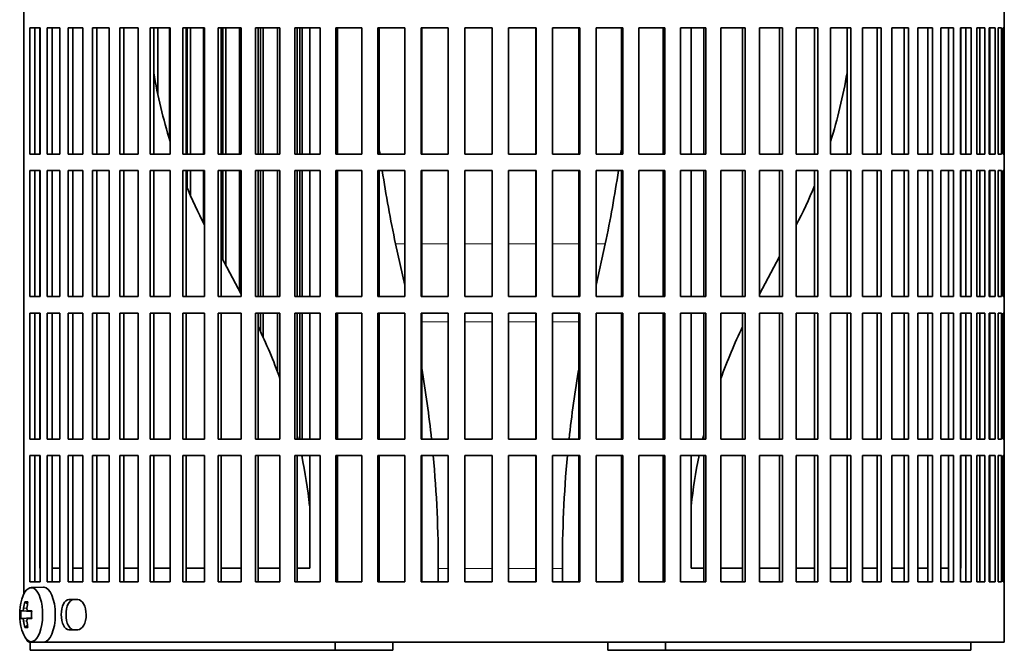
# Model space of a CAD drawing. Header units: millimetres. Extents: x 166 to 773, y -4101 to 2521.
# Tile 14 of 30: x 528 to 708, y -1117 to -1002. Entities that reach past the tile are written whole.
import ezdxf

# ---------------------------------------------------------------- set-up
doc = ezdxf.new("R2010")
doc.units = ezdxf.units.MM
for name, color, linetype in [('M5X8_UNI7687', 7, 'Continuous'), ('VSI134_FILTRO_A', 7, 'Continuous'), ('VSI134_FILTRO_B', 7, 'Continuous'), ('VSI134_SUPPORTO_', 7, 'Continuous')]:
    doc.layers.add(name, color=color, linetype=linetype)

# ---------------------------------------------------------------- blocks, each defined once
blk = doc.blocks.new('SE3')
at = {"layer": 'M5X8_UNI7687', "color": 7, "linetype": 'Continuous', "lineweight": 35}
for p, q in [((532.25, -1105.32), (529.99, -1105.39)), ((528.82, -1107.98), (529.33, -1108.37)), ((528.12, -1109.62), (530.09, -1109.77)), ((528.12, -1111.01), (530.09, -1110.87)), ((529.42, -1109.61), (530.09, -1109.67)), ((528.82, -1112.65), (529.33, -1112.26)), ((530.09, -1110.96), (529.42, -1111.03)), ((529.99, -1115.25), (532.25, -1115.32))]:
    blk.add_line(p, q, dxfattribs=at)
at = {"layer": 'M5X8_UNI7687', "color": 4, "linetype": 'Continuous', "lineweight": 9}
for p, q in [((528.63, -1109.11), (529.23, -1109.16)), ((530.09, -1109.76), (528.41, -1109.61)), ((528.41, -1111.03), (530.09, -1110.87)), ((529.44, -1109.61), (530.09, -1109.67)), ((529.23, -1111.47), (528.63, -1111.52)), ((530.09, -1110.96), (529.44, -1111.03))]:
    blk.add_line(p, q, dxfattribs=at)
at = {"layer": 'M5X8_UNI7687', "color": 7, "linetype": 'Continuous', "lineweight": 35}
for centre, radius, start, end in [((537.9, -1110.32), 10, 163.7273, 196.2727), ((537.52, -1110.32), 9.42, 175.7871, 184.2129)]:
    blk.add_arc(centre, radius, start, end, dxfattribs=at)
for centre, major_axis, ratio, start_param, end_param in [((530.01, -1110.32), (0, -4.93), 0.422618, 0, 4.10793), ((532.28, -1110.32), (0, 5), 0.422618, 0, 0.012961), ((532.28, -1110.32), (0, 5), 0.422618, 3.141593, 6.283185), ((537.95, -1110.32), (0, 10), 0.939693, 1.335108, 1.449667), ((535.9, -1113.38), (-7.75, 5.06), 0.247104, -0.4365, -0.286808), ((537.82, -1110.32), (0, 10), 0.866025, 1.335108, 1.449667), ((537.89, -1110.47), (-9.97, 0.79), 0.036834, -0.313745, -0.199185), ((537.89, -1110.47), (-9.97, 0.79), 0.036834, -0.670562, -0.556003), ((534.6, -1110.32), (0, 9.26), 0.488139, 1.49595, 1.645642), ((537.89, -1110.16), (-9.97, -0.79), 0.036834, 0.199185, 0.313745), ((537.95, -1110.32), (0, -10), 0.939693, 4.833518, 4.948078), ((535.9, -1107.25), (-7.75, -5.06), 0.247104, 0.286808, 0.4365), ((537.82, -1110.32), (0, -10), 0.866025, 4.833518, 4.948078), ((537.89, -1110.16), (-9.97, -0.79), 0.036834, 0.556003, 0.670562), ((530.01, -1110.32), (0, -4.93), 0.422618, 5.316848, 6.283185)]:
    blk.add_ellipse(centre, major_axis=major_axis, ratio=ratio, start_param=start_param, end_param=end_param, dxfattribs=at)
for points in [[(528.41, -1109.61), (528.42, -1109.61), (528.43, -1109.6), (528.45, -1109.6), (528.46, -1109.58), (528.48, -1109.57), (528.49, -1109.55), (528.51, -1109.52), (528.53, -1109.49), (528.54, -1109.46), (528.56, -1109.42), (528.57, -1109.38), (528.58, -1109.34), (528.59, -1109.3), (528.6, -1109.25), (528.61, -1109.21), (528.62, -1109.16), (528.62, -1109.13), (528.63, -1109.11)], [(529.23, -1109.11), (529.22, -1109.13), (529.22, -1109.16), (529.22, -1109.21), (529.22, -1109.25), (529.23, -1109.3), (529.23, -1109.34), (529.24, -1109.38), (529.25, -1109.42), (529.27, -1109.46), (529.28, -1109.49), (529.3, -1109.52), (529.32, -1109.55), (529.34, -1109.57), (529.36, -1109.58), (529.38, -1109.6), (529.41, -1109.6), (529.43, -1109.61), (529.44, -1109.61)], [(528.63, -1111.52), (528.62, -1111.51), (528.62, -1111.47), (528.61, -1111.43), (528.6, -1111.38), (528.59, -1111.34), (528.58, -1111.29), (528.57, -1111.25), (528.56, -1111.21), (528.54, -1111.17), (528.53, -1111.14), (528.51, -1111.11), (528.49, -1111.09), (528.48, -1111.07), (528.46, -1111.05), (528.45, -1111.04), (528.43, -1111.03), (528.42, -1111.03), (528.41, -1111.03)], [(529.44, -1111.03), (529.43, -1111.03), (529.41, -1111.03), (529.38, -1111.04), (529.36, -1111.05), (529.34, -1111.07), (529.32, -1111.09), (529.3, -1111.11), (529.28, -1111.14), (529.27, -1111.17), (529.25, -1111.21), (529.24, -1111.25), (529.23, -1111.29), (529.23, -1111.34), (529.22, -1111.38), (529.22, -1111.43), (529.22, -1111.47), (529.22, -1111.51), (529.23, -1111.52)]]:
    blk.add_open_spline(points, degree=3, dxfattribs=at)
at = {"layer": 'VSI134_FILTRO_A', "color": 7, "linetype": 'Continuous', "lineweight": 35}
for p, q in [((707.66, -1115.32), (707.66, -914.32)), ((528.67, -929.32), (528.67, -1106.54)), ((529.74, -1003.32), (529.74, -1026.32)), ((531.65, -1003.32), (529.74, -1003.32)), ((530.66, -1003.32), (530.66, -1026.32)), ((531.65, -1003.32), (531.65, -1026.32)), ((532.93, -1003.32), (532.93, -1026.32)), ((535.24, -1003.32), (532.93, -1003.32)), ((533.82, -1003.32), (533.82, -1026.32)), ((535.24, -1003.32), (535.24, -1026.32)), ((536.75, -1003.32), (536.75, -1026.32)), ((539.44, -1003.32), (536.75, -1003.32)), ((537.6, -1003.32), (537.6, -1026.32)), ((539.44, -1003.32), (539.44, -1026.32)), ((541.18, -1003.32), (541.18, -1026.32)), ((544.22, -1003.32), (541.18, -1003.32)), ((541.97, -1003.32), (541.97, -1026.32)), ((544.22, -1003.32), (544.22, -1026.32)), ((546.17, -1003.32), (546.17, -1026.32)), ((549.54, -1003.32), (546.17, -1003.32)), ((546.9, -1003.32), (546.9, -1026.32)), ((549.54, -1003.32), (549.54, -1026.32)), ((551.69, -1003.32), (551.69, -1026.32)), ((555.37, -1003.32), (551.69, -1003.32)), ((552.36, -1003.32), (552.36, -1026.32)), ((555.37, -1003.32), (555.37, -1026.32)), ((557.69, -1003.32), (557.69, -1026.32)), ((561.66, -1003.32), (557.69, -1003.32)), ((558.3, -1003.32), (558.3, -1026.32)), ((561.66, -1003.32), (561.66, -1026.32)), ((564.14, -1003.32), (564.14, -1026.32)), ((568.36, -1003.32), (564.14, -1003.32)), ((564.68, -1003.32), (564.68, -1026.32)), ((568.36, -1003.32), (568.36, -1026.32)), ((570.98, -1003.32), (570.98, -1026.32)), ((575.41, -1003.32), (570.98, -1003.32)), ((571.44, -1003.32), (571.44, -1026.32)), ((575.41, -1003.32), (575.41, -1026.32)), ((578.16, -1003.32), (578.16, -1026.32)), ((582.78, -1003.32), (578.16, -1003.32)), ((578.54, -1003.32), (578.54, -1026.32)), ((582.78, -1003.32), (582.78, -1026.32)), ((585.62, -1003.32), (585.62, -1026.32)), ((590.39, -1003.32), (585.62, -1003.32)), ((585.92, -1003.32), (585.92, -1026.32)), ((590.39, -1003.32), (590.39, -1026.32)), ((593.31, -1003.32), (593.31, -1026.32)), ((598.2, -1003.32), (593.31, -1003.32)), ((593.53, -1003.32), (593.53, -1026.32)), ((598.2, -1003.32), (598.2, -1026.32)), ((601.18, -1003.32), (601.18, -1026.32)), ((606.13, -1003.32), (601.18, -1003.32)), ((601.31, -1003.32), (601.31, -1026.32)), ((606.13, -1003.32), (606.13, -1026.32)), ((609.15, -1003.32), (609.15, -1026.32)), ((614.15, -1003.32), (609.15, -1003.32)), ((609.19, -1003.32), (609.19, -1026.32)), ((614.15, -1003.32), (614.15, -1026.32)), ((617.17, -1003.32), (617.17, -1026.32)), ((622.17, -1003.32), (617.17, -1003.32)), ((622.13, -1003.32), (622.13, -1026.32)), ((622.17, -1003.32), (622.17, -1026.32)), ((625.19, -1003.32), (625.19, -1026.32)), ((630.14, -1003.32), (625.19, -1003.32)), ((630.01, -1003.32), (630.01, -1026.32)), ((630.14, -1003.32), (630.14, -1026.32)), ((633.12, -1003.32), (633.12, -1026.32)), ((638.01, -1003.32), (633.12, -1003.32)), ((637.79, -1003.32), (637.79, -1026.32)), ((638.01, -1003.32), (638.01, -1026.32)), ((640.93, -1003.32), (640.93, -1026.32)), ((645.7, -1003.32), (640.93, -1003.32)), ((645.4, -1003.32), (645.4, -1026.32)), ((645.7, -1003.32), (645.7, -1026.32)), ((648.54, -1003.32), (648.54, -1026.32)), ((653.16, -1003.32), (648.54, -1003.32)), ((652.78, -1003.32), (652.78, -1026.32)), ((653.16, -1003.32), (653.16, -1026.32)), ((655.91, -1003.32), (655.91, -1026.32)), ((660.34, -1003.32), (655.91, -1003.32)), ((659.88, -1003.32), (659.88, -1026.32)), ((660.34, -1003.32), (660.34, -1026.32)), ((662.97, -1003.32), (662.97, -1026.32)), ((667.18, -1003.32), (662.97, -1003.32)), ((666.64, -1003.32), (666.64, -1026.32)), ((667.18, -1003.32), (667.18, -1026.32)), ((669.66, -1003.32), (669.66, -1026.32)), ((673.63, -1003.32), (669.66, -1003.32)), ((673.02, -1003.32), (673.02, -1026.32)), ((673.63, -1003.32), (673.63, -1026.32)), ((675.95, -1003.32), (675.95, -1026.32)), ((679.63, -1003.32), (675.95, -1003.32)), ((678.96, -1003.32), (678.96, -1026.32)), ((679.63, -1003.32), (679.63, -1026.32)), ((685.15, -1003.32), (681.78, -1003.32)), ((681.78, -1003.32), (681.78, -1026.32)), ((684.42, -1003.32), (684.42, -1026.32)), ((685.15, -1003.32), (685.15, -1026.32)), ((690.14, -1003.32), (687.1, -1003.32)), ((687.1, -1003.32), (687.1, -1026.32)), ((689.35, -1003.32), (689.35, -1026.32)), ((690.14, -1003.32), (690.14, -1026.32)), ((694.57, -1003.32), (691.88, -1003.32)), ((691.88, -1003.32), (691.88, -1026.32)), ((693.72, -1003.32), (693.72, -1026.32)), ((694.57, -1003.32), (694.57, -1026.32)), ((698.39, -1003.32), (696.08, -1003.32)), ((696.08, -1003.32), (696.08, -1026.32)), ((697.5, -1003.32), (697.5, -1026.32)), ((698.39, -1003.32), (698.39, -1026.32)), ((701.58, -1003.32), (699.67, -1003.32)), ((699.67, -1003.32), (699.67, -1026.32)), ((700.66, -1003.32), (700.66, -1026.32)), ((701.58, -1003.32), (701.58, -1026.32)), ((704.12, -1003.32), (702.62, -1003.32)), ((702.62, -1003.32), (702.62, -1026.32)), ((703.17, -1003.32), (703.17, -1026.32)), ((704.12, -1003.32), (704.12, -1026.32)), ((705.99, -1003.32), (704.91, -1003.32)), ((704.91, -1003.32), (704.91, -1026.32)), ((705.01, -1003.32), (705.01, -1026.32)), ((705.99, -1003.32), (705.99, -1026.32)), ((707.17, -1003.32), (706.51, -1003.32)), ((706.51, -1003.32), (706.51, -1026.32)), ((707.17, -1003.32), (707.17, -1026.32)), ((707.65, -1003.32), (707.43, -1003.32)), ((707.43, -1003.32), (707.43, -1026.32)), ((707.65, -1003.32), (707.65, -1026.32)), ((531.65, -1026.32), (529.74, -1026.32)), ((535.24, -1026.32), (532.93, -1026.32)), ((539.44, -1026.32), (536.75, -1026.32)), ((544.22, -1026.32), (541.18, -1026.32)), ((549.54, -1026.32), (546.17, -1026.32)), ((555.37, -1026.32), (551.69, -1026.32)), ((561.66, -1026.32), (557.69, -1026.32)), ((568.36, -1026.32), (564.14, -1026.32)), ((575.41, -1026.32), (570.98, -1026.32)), ((582.78, -1026.32), (578.16, -1026.32)), ((590.39, -1026.32), (585.62, -1026.32)), ((598.2, -1026.32), (593.31, -1026.32)), ((606.13, -1026.32), (601.18, -1026.32)), ((614.15, -1026.32), (609.15, -1026.32)), ((622.17, -1026.32), (617.17, -1026.32)), ((630.14, -1026.32), (625.19, -1026.32)), ((638.01, -1026.32), (633.12, -1026.32)), ((645.7, -1026.32), (640.93, -1026.32)), ((653.16, -1026.32), (648.54, -1026.32)), ((660.34, -1026.32), (655.91, -1026.32)), ((667.18, -1026.32), (662.97, -1026.32)), ((673.63, -1026.32), (669.66, -1026.32)), ((679.63, -1026.32), (675.95, -1026.32)), ((685.15, -1026.32), (681.78, -1026.32)), ((690.14, -1026.32), (687.1, -1026.32)), ((694.57, -1026.32), (691.88, -1026.32)), ((698.39, -1026.32), (696.08, -1026.32)), ((701.58, -1026.32), (699.67, -1026.32)), ((704.12, -1026.32), (702.62, -1026.32)), ((705.99, -1026.32), (704.91, -1026.32)), ((707.17, -1026.32), (706.51, -1026.32)), ((707.65, -1026.32), (707.43, -1026.32)), ((529.74, -1029.32), (529.74, -1052.32)), ((531.65, -1029.32), (529.74, -1029.32)), ((530.66, -1029.32), (530.66, -1052.32)), ((531.65, -1029.32), (531.65, -1052.32)), ((532.93, -1029.32), (532.93, -1052.32)), ((535.24, -1029.32), (532.93, -1029.32)), ((533.82, -1029.32), (533.82, -1052.32)), ((535.24, -1029.32), (535.24, -1052.32)), ((536.75, -1029.32), (536.75, -1052.32)), ((539.44, -1029.32), (536.75, -1029.32)), ((537.6, -1029.32), (537.6, -1052.32)), ((539.44, -1029.32), (539.44, -1052.32)), ((541.18, -1029.32), (541.18, -1052.32)), ((544.22, -1029.32), (541.18, -1029.32)), ((541.97, -1029.32), (541.97, -1052.32)), ((544.22, -1029.32), (544.22, -1052.32)), ((546.17, -1029.32), (546.17, -1052.32)), ((549.54, -1029.32), (546.17, -1029.32)), ((546.9, -1029.32), (546.9, -1052.32)), ((549.54, -1029.32), (549.54, -1052.32)), ((551.69, -1029.32), (551.69, -1052.32)), ((555.37, -1029.32), (551.69, -1029.32)), ((552.36, -1029.32), (552.36, -1052.32)), ((555.37, -1029.32), (555.37, -1052.32)), ((557.69, -1029.32), (557.69, -1052.32)), ((561.66, -1029.32), (557.69, -1029.32)), ((558.3, -1029.32), (558.3, -1052.32)), ((561.66, -1029.32), (561.66, -1052.32)), ((564.14, -1029.32), (564.14, -1052.32)), ((568.36, -1029.32), (564.14, -1029.32)), ((564.68, -1029.32), (564.68, -1052.32)), ((568.36, -1029.32), (568.36, -1052.32)), ((570.98, -1029.32), (570.98, -1052.32)), ((575.41, -1029.32), (570.98, -1029.32)), ((571.44, -1029.32), (571.44, -1052.32)), ((575.41, -1029.32), (575.41, -1052.32)), ((578.16, -1029.32), (578.16, -1052.32)), ((582.78, -1029.32), (578.16, -1029.32)), ((578.54, -1029.32), (578.54, -1052.32)), ((582.78, -1029.32), (582.78, -1052.32)), ((585.62, -1029.32), (585.62, -1052.32)), ((590.39, -1029.32), (585.62, -1029.32)), ((585.92, -1029.32), (585.92, -1052.32)), ((590.39, -1029.32), (590.39, -1052.32)), ((593.31, -1029.32), (593.31, -1052.32)), ((598.2, -1029.32), (593.31, -1029.32)), ((593.53, -1029.32), (593.53, -1052.32)), ((598.2, -1029.32), (598.2, -1052.32)), ((601.18, -1029.32), (601.18, -1052.32)), ((606.13, -1029.32), (601.18, -1029.32)), ((601.31, -1029.32), (601.31, -1052.32)), ((606.13, -1029.32), (606.13, -1052.32)), ((609.15, -1029.32), (609.15, -1052.32)), ((614.15, -1029.32), (609.15, -1029.32)), ((609.19, -1029.32), (609.19, -1052.32)), ((614.15, -1029.32), (614.15, -1052.32)), ((617.17, -1029.32), (617.17, -1052.32)), ((622.17, -1029.32), (617.17, -1029.32)), ((622.13, -1029.32), (622.13, -1052.32)), ((622.17, -1029.32), (622.17, -1052.32)), ((625.19, -1029.32), (625.19, -1052.32)), ((630.14, -1029.32), (625.19, -1029.32)), ((630.01, -1029.32), (630.01, -1052.32)), ((630.14, -1029.32), (630.14, -1052.32)), ((633.12, -1029.32), (633.12, -1052.32)), ((638.01, -1029.32), (633.12, -1029.32)), ((637.79, -1029.32), (637.79, -1052.32)), ((638.01, -1029.32), (638.01, -1052.32)), ((640.93, -1029.32), (640.93, -1052.32)), ((645.7, -1029.32), (640.93, -1029.32)), ((645.4, -1029.32), (645.4, -1052.32)), ((645.7, -1029.32), (645.7, -1052.32)), ((648.54, -1029.32), (648.54, -1052.32)), ((653.16, -1029.32), (648.54, -1029.32)), ((652.78, -1029.32), (652.78, -1052.32)), ((653.16, -1029.32), (653.16, -1052.32)), ((655.91, -1029.32), (655.91, -1052.32)), ((660.34, -1029.32), (655.91, -1029.32)), ((659.88, -1029.32), (659.88, -1052.32)), ((660.34, -1029.32), (660.34, -1052.32)), ((662.97, -1029.32), (662.97, -1052.32)), ((667.18, -1029.32), (662.97, -1029.32)), ((666.64, -1029.32), (666.64, -1052.32)), ((667.18, -1029.32), (667.18, -1052.32)), ((669.66, -1029.32), (669.66, -1052.32)), ((673.63, -1029.32), (669.66, -1029.32)), ((673.02, -1029.32), (673.02, -1052.32)), ((673.63, -1029.32), (673.63, -1052.32)), ((675.95, -1029.32), (675.95, -1052.32)), ((679.63, -1029.32), (675.95, -1029.32)), ((678.96, -1029.32), (678.96, -1052.32)), ((679.63, -1029.32), (679.63, -1052.32)), ((685.15, -1029.32), (681.78, -1029.32)), ((681.78, -1029.32), (681.78, -1052.32)), ((684.42, -1029.32), (684.42, -1052.32)), ((685.15, -1029.32), (685.15, -1052.32)), ((690.14, -1029.32), (687.1, -1029.32)), ((687.1, -1029.32), (687.1, -1052.32)), ((689.35, -1029.32), (689.35, -1052.32)), ((690.14, -1029.32), (690.14, -1052.32)), ((694.57, -1029.32), (691.88, -1029.32)), ((691.88, -1029.32), (691.88, -1052.32)), ((693.72, -1029.32), (693.72, -1052.32)), ((694.57, -1029.32), (694.57, -1052.32)), ((698.39, -1029.32), (696.08, -1029.32)), ((696.08, -1029.32), (696.08, -1052.32)), ((697.5, -1029.32), (697.5, -1052.32)), ((698.39, -1029.32), (698.39, -1052.32)), ((701.58, -1029.32), (699.67, -1029.32)), ((699.67, -1029.32), (699.67, -1052.32)), ((700.66, -1029.32), (700.66, -1052.32)), ((701.58, -1029.32), (701.58, -1052.32)), ((704.12, -1029.32), (702.62, -1029.32)), ((702.62, -1029.32), (702.62, -1052.32)), ((703.17, -1029.32), (703.17, -1052.32)), ((704.12, -1029.32), (704.12, -1052.32)), ((705.99, -1029.32), (704.91, -1029.32)), ((704.91, -1029.32), (704.91, -1052.32)), ((705.01, -1029.32), (705.01, -1052.32)), ((705.99, -1029.32), (705.99, -1052.32)), ((707.17, -1029.32), (706.51, -1029.32)), ((706.51, -1029.32), (706.51, -1052.32)), ((707.17, -1029.32), (707.17, -1052.32)), ((707.65, -1029.32), (707.43, -1029.32)), ((707.43, -1029.32), (707.43, -1052.32)), ((707.65, -1029.32), (707.65, -1052.32)), ((531.65, -1052.32), (529.74, -1052.32)), ((535.24, -1052.32), (532.93, -1052.32)), ((539.44, -1052.32), (536.75, -1052.32)), ((544.22, -1052.32), (541.18, -1052.32)), ((549.54, -1052.32), (546.17, -1052.32)), ((555.37, -1052.32), (551.69, -1052.32)), ((561.66, -1052.32), (557.69, -1052.32)), ((568.36, -1052.32), (564.14, -1052.32)), ((575.41, -1052.32), (570.98, -1052.32)), ((582.78, -1052.32), (578.16, -1052.32)), ((590.39, -1052.32), (585.62, -1052.32)), ((598.2, -1052.32), (593.31, -1052.32)), ((606.13, -1052.32), (601.18, -1052.32)), ((614.15, -1052.32), (609.15, -1052.32)), ((622.17, -1052.32), (617.17, -1052.32)), ((630.14, -1052.32), (625.19, -1052.32)), ((638.01, -1052.32), (633.12, -1052.32)), ((645.7, -1052.32), (640.93, -1052.32)), ((653.16, -1052.32), (648.54, -1052.32)), ((660.34, -1052.32), (655.91, -1052.32)), ((667.18, -1052.32), (662.97, -1052.32)), ((673.63, -1052.32), (669.66, -1052.32)), ((679.63, -1052.32), (675.95, -1052.32)), ((685.15, -1052.32), (681.78, -1052.32)), ((690.14, -1052.32), (687.1, -1052.32)), ((694.57, -1052.32), (691.88, -1052.32)), ((698.39, -1052.32), (696.08, -1052.32)), ((701.58, -1052.32), (699.67, -1052.32)), ((704.12, -1052.32), (702.62, -1052.32)), ((705.99, -1052.32), (704.91, -1052.32)), ((707.17, -1052.32), (706.51, -1052.32)), ((707.65, -1052.32), (707.43, -1052.32)), ((529.74, -1055.32), (529.74, -1078.32)), ((531.65, -1055.32), (529.74, -1055.32)), ((530.66, -1055.32), (530.66, -1078.32)), ((531.65, -1055.32), (531.65, -1078.32)), ((532.93, -1055.32), (532.93, -1078.32)), ((535.24, -1055.32), (532.93, -1055.32)), ((533.82, -1055.32), (533.82, -1078.32)), ((535.24, -1055.32), (535.24, -1078.32)), ((536.75, -1055.32), (536.75, -1078.32)), ((539.44, -1055.32), (536.75, -1055.32)), ((537.6, -1055.32), (537.6, -1078.32)), ((539.44, -1055.32), (539.44, -1078.32)), ((541.18, -1055.32), (541.18, -1078.32)), ((544.22, -1055.32), (541.18, -1055.32)), ((541.97, -1055.32), (541.97, -1078.32)), ((544.22, -1055.32), (544.22, -1078.32)), ((546.17, -1055.32), (546.17, -1078.32)), ((549.54, -1055.32), (546.17, -1055.32)), ((546.9, -1055.32), (546.9, -1078.32)), ((549.54, -1055.32), (549.54, -1078.32)), ((551.69, -1055.32), (551.69, -1078.32)), ((555.37, -1055.32), (551.69, -1055.32)), ((552.36, -1055.32), (552.36, -1078.32)), ((555.37, -1055.32), (555.37, -1078.32)), ((557.69, -1055.32), (557.69, -1078.32)), ((561.66, -1055.32), (557.69, -1055.32)), ((558.3, -1055.32), (558.3, -1078.32)), ((561.66, -1055.32), (561.66, -1078.32)), ((564.14, -1055.32), (564.14, -1078.32)), ((568.36, -1055.32), (564.14, -1055.32)), ((564.68, -1055.32), (564.68, -1078.32)), ((568.36, -1055.32), (568.36, -1078.32)), ((570.98, -1055.32), (570.98, -1078.32)), ((575.41, -1055.32), (570.98, -1055.32)), ((571.44, -1055.32), (571.44, -1078.32)), ((575.41, -1055.32), (575.41, -1078.32)), ((578.16, -1055.32), (578.16, -1078.32)), ((582.78, -1055.32), (578.16, -1055.32)), ((578.54, -1055.32), (578.54, -1078.32)), ((582.78, -1055.32), (582.78, -1078.32)), ((585.62, -1055.32), (585.62, -1078.32)), ((590.39, -1055.32), (585.62, -1055.32)), ((585.92, -1055.32), (585.92, -1078.32)), ((590.39, -1055.32), (590.39, -1078.32)), ((593.31, -1055.32), (593.31, -1078.32)), ((598.2, -1055.32), (593.31, -1055.32)), ((593.53, -1055.32), (593.53, -1078.32)), ((598.2, -1055.32), (598.2, -1078.32)), ((601.18, -1055.32), (601.18, -1078.32)), ((606.13, -1055.32), (601.18, -1055.32)), ((601.31, -1055.32), (601.31, -1078.32)), ((606.13, -1055.32), (606.13, -1078.32)), ((609.15, -1055.32), (609.15, -1078.32)), ((614.15, -1055.32), (609.15, -1055.32)), ((609.19, -1055.32), (609.19, -1078.32)), ((614.15, -1055.32), (614.15, -1078.32)), ((617.17, -1055.32), (617.17, -1078.32)), ((622.17, -1055.32), (617.17, -1055.32)), ((622.13, -1055.32), (622.13, -1078.32)), ((622.17, -1055.32), (622.17, -1078.32)), ((625.19, -1055.32), (625.19, -1078.32)), ((630.14, -1055.32), (625.19, -1055.32)), ((630.01, -1055.32), (630.01, -1078.32)), ((630.14, -1055.32), (630.14, -1078.32)), ((633.12, -1055.32), (633.12, -1078.32)), ((638.01, -1055.32), (633.12, -1055.32)), ((637.79, -1055.32), (637.79, -1078.32)), ((638.01, -1055.32), (638.01, -1078.32)), ((640.93, -1055.32), (640.93, -1078.32)), ((645.7, -1055.32), (640.93, -1055.32)), ((645.4, -1055.32), (645.4, -1078.32)), ((645.7, -1055.32), (645.7, -1078.32)), ((648.54, -1055.32), (648.54, -1078.32)), ((653.16, -1055.32), (648.54, -1055.32)), ((652.78, -1055.32), (652.78, -1078.32)), ((653.16, -1055.32), (653.16, -1078.32)), ((655.91, -1055.32), (655.91, -1078.32)), ((660.34, -1055.32), (655.91, -1055.32)), ((659.88, -1055.32), (659.88, -1078.32)), ((660.34, -1055.32), (660.34, -1078.32)), ((662.97, -1055.32), (662.97, -1078.32)), ((667.18, -1055.32), (662.97, -1055.32)), ((666.64, -1055.32), (666.64, -1078.32)), ((667.18, -1055.32), (667.18, -1078.32)), ((669.66, -1055.32), (669.66, -1078.32)), ((673.63, -1055.32), (669.66, -1055.32)), ((673.02, -1055.32), (673.02, -1078.32)), ((673.63, -1055.32), (673.63, -1078.32)), ((675.95, -1055.32), (675.95, -1078.32)), ((679.63, -1055.32), (675.95, -1055.32)), ((678.96, -1055.32), (678.96, -1078.32)), ((679.63, -1055.32), (679.63, -1078.32)), ((685.15, -1055.32), (681.78, -1055.32)), ((681.78, -1055.32), (681.78, -1078.32)), ((684.42, -1055.32), (684.42, -1078.32)), ((685.15, -1055.32), (685.15, -1078.32)), ((690.14, -1055.32), (687.1, -1055.32)), ((687.1, -1055.32), (687.1, -1078.32)), ((689.35, -1055.32), (689.35, -1078.32)), ((690.14, -1055.32), (690.14, -1078.32)), ((694.57, -1055.32), (691.88, -1055.32)), ((691.88, -1055.32), (691.88, -1078.32)), ((693.72, -1055.32), (693.72, -1078.32)), ((694.57, -1055.32), (694.57, -1078.32)), ((698.39, -1055.32), (696.08, -1055.32)), ((696.08, -1055.32), (696.08, -1078.32)), ((697.5, -1055.32), (697.5, -1078.32)), ((698.39, -1055.32), (698.39, -1078.32)), ((701.58, -1055.32), (699.67, -1055.32)), ((699.67, -1055.32), (699.67, -1078.32)), ((700.66, -1055.32), (700.66, -1078.32)), ((701.58, -1055.32), (701.58, -1078.32)), ((704.12, -1055.32), (702.62, -1055.32)), ((702.62, -1055.32), (702.62, -1078.32)), ((703.17, -1055.32), (703.17, -1078.32)), ((704.12, -1055.32), (704.12, -1078.32)), ((705.99, -1055.32), (704.91, -1055.32)), ((704.91, -1055.32), (704.91, -1078.32)), ((705.01, -1055.32), (705.01, -1078.32)), ((705.99, -1055.32), (705.99, -1078.32)), ((707.17, -1055.32), (706.51, -1055.32)), ((706.51, -1055.32), (706.51, -1078.32)), ((707.17, -1055.32), (707.17, -1078.32)), ((707.65, -1055.32), (707.43, -1055.32)), ((707.43, -1055.32), (707.43, -1078.32)), ((707.65, -1055.32), (707.65, -1078.32)), ((531.65, -1078.32), (529.74, -1078.32)), ((535.24, -1078.32), (532.93, -1078.32)), ((539.44, -1078.32), (536.75, -1078.32)), ((544.22, -1078.32), (541.18, -1078.32)), ((549.54, -1078.32), (546.17, -1078.32)), ((555.37, -1078.32), (551.69, -1078.32)), ((561.66, -1078.32), (557.69, -1078.32)), ((568.36, -1078.32), (564.14, -1078.32)), ((575.41, -1078.32), (570.98, -1078.32)), ((582.78, -1078.32), (578.16, -1078.32)), ((590.39, -1078.32), (585.62, -1078.32)), ((598.2, -1078.32), (593.31, -1078.32)), ((606.13, -1078.32), (601.18, -1078.32)), ((614.15, -1078.32), (609.15, -1078.32)), ((622.17, -1078.32), (617.17, -1078.32)), ((630.14, -1078.32), (625.19, -1078.32)), ((638.01, -1078.32), (633.12, -1078.32)), ((645.7, -1078.32), (640.93, -1078.32)), ((653.16, -1078.32), (648.54, -1078.32)), ((660.34, -1078.32), (655.91, -1078.32)), ((667.18, -1078.32), (662.97, -1078.32)), ((673.63, -1078.32), (669.66, -1078.32)), ((679.63, -1078.32), (675.95, -1078.32)), ((685.15, -1078.32), (681.78, -1078.32)), ((690.14, -1078.32), (687.1, -1078.32)), ((694.57, -1078.32), (691.88, -1078.32)), ((698.39, -1078.32), (696.08, -1078.32)), ((701.58, -1078.32), (699.67, -1078.32)), ((704.12, -1078.32), (702.62, -1078.32)), ((705.99, -1078.32), (704.91, -1078.32)), ((707.17, -1078.32), (706.51, -1078.32)), ((707.65, -1078.32), (707.43, -1078.32)), ((529.74, -1081.32), (529.74, -1104.32)), ((531.65, -1081.32), (529.74, -1081.32)), ((530.66, -1081.32), (530.66, -1104.32)), ((531.65, -1081.32), (531.65, -1104.32)), ((532.93, -1081.32), (532.93, -1104.32)), ((535.24, -1081.32), (532.93, -1081.32)), ((533.82, -1081.32), (533.82, -1104.32)), ((535.24, -1081.32), (535.24, -1104.32)), ((536.75, -1081.32), (536.75, -1104.32)), ((539.44, -1081.32), (536.75, -1081.32)), ((537.6, -1081.32), (537.6, -1104.32)), ((539.44, -1081.32), (539.44, -1104.32)), ((541.18, -1081.32), (541.18, -1104.32)), ((544.22, -1081.32), (541.18, -1081.32)), ((541.97, -1081.32), (541.97, -1104.32)), ((544.22, -1081.32), (544.22, -1104.32)), ((546.17, -1081.32), (546.17, -1104.32)), ((549.54, -1081.32), (546.17, -1081.32)), ((546.9, -1081.32), (546.9, -1104.32)), ((549.54, -1081.32), (549.54, -1104.32)), ((551.69, -1081.32), (551.69, -1104.32)), ((555.37, -1081.32), (551.69, -1081.32)), ((552.36, -1081.32), (552.36, -1104.32)), ((555.37, -1081.32), (555.37, -1104.32)), ((557.69, -1081.32), (557.69, -1104.32)), ((561.66, -1081.32), (557.69, -1081.32)), ((558.3, -1081.32), (558.3, -1104.32)), ((561.66, -1081.32), (561.66, -1104.32)), ((564.14, -1081.32), (564.14, -1104.32)), ((568.36, -1081.32), (564.14, -1081.32)), ((564.68, -1081.32), (564.68, -1104.32)), ((568.36, -1081.32), (568.36, -1104.32)), ((570.98, -1081.32), (570.98, -1104.32)), ((575.41, -1081.32), (570.98, -1081.32)), ((571.44, -1081.32), (571.44, -1104.32)), ((575.41, -1081.32), (575.41, -1104.32)), ((578.16, -1081.32), (578.16, -1104.32)), ((582.78, -1081.32), (578.16, -1081.32)), ((578.54, -1081.32), (578.54, -1104.32)), ((582.78, -1081.32), (582.78, -1104.32)), ((585.62, -1081.32), (585.62, -1104.32)), ((590.39, -1081.32), (585.62, -1081.32)), ((585.92, -1081.32), (585.92, -1104.32)), ((590.39, -1081.32), (590.39, -1104.32)), ((593.31, -1081.32), (593.31, -1104.32)), ((598.2, -1081.32), (593.31, -1081.32)), ((593.53, -1081.32), (593.53, -1104.32)), ((598.2, -1081.32), (598.2, -1104.32)), ((601.18, -1081.32), (601.18, -1104.32)), ((606.13, -1081.32), (601.18, -1081.32)), ((601.31, -1081.32), (601.31, -1104.32)), ((606.13, -1081.32), (606.13, -1104.32)), ((609.15, -1081.32), (609.15, -1104.32)), ((614.15, -1081.32), (609.15, -1081.32)), ((609.19, -1081.32), (609.19, -1104.32)), ((614.15, -1081.32), (614.15, -1104.32)), ((617.17, -1081.32), (617.17, -1104.32)), ((622.17, -1081.32), (617.17, -1081.32)), ((622.13, -1081.32), (622.13, -1104.32)), ((622.17, -1081.32), (622.17, -1104.32)), ((625.19, -1081.32), (625.19, -1104.32)), ((630.14, -1081.32), (625.19, -1081.32)), ((630.01, -1081.32), (630.01, -1104.32)), ((630.14, -1081.32), (630.14, -1104.32)), ((633.12, -1081.32), (633.12, -1104.32)), ((638.01, -1081.32), (633.12, -1081.32)), ((637.79, -1081.32), (637.79, -1104.32)), ((638.01, -1081.32), (638.01, -1104.32)), ((640.93, -1081.32), (640.93, -1104.32)), ((645.7, -1081.32), (640.93, -1081.32)), ((645.4, -1081.32), (645.4, -1104.32)), ((645.7, -1081.32), (645.7, -1104.32)), ((648.54, -1081.32), (648.54, -1104.32)), ((653.16, -1081.32), (648.54, -1081.32)), ((652.78, -1081.32), (652.78, -1104.32)), ((653.16, -1081.32), (653.16, -1104.32)), ((655.91, -1081.32), (655.91, -1104.32)), ((660.34, -1081.32), (655.91, -1081.32)), ((659.88, -1081.32), (659.88, -1104.32)), ((660.34, -1081.32), (660.34, -1104.32)), ((662.97, -1081.32), (662.97, -1104.32)), ((667.18, -1081.32), (662.97, -1081.32)), ((666.64, -1081.32), (666.64, -1104.32)), ((667.18, -1081.32), (667.18, -1104.32)), ((669.66, -1081.32), (669.66, -1104.32)), ((673.63, -1081.32), (669.66, -1081.32)), ((673.02, -1081.32), (673.02, -1104.32)), ((673.63, -1081.32), (673.63, -1104.32)), ((675.95, -1081.32), (675.95, -1104.32)), ((679.63, -1081.32), (675.95, -1081.32)), ((678.96, -1081.32), (678.96, -1104.32)), ((679.63, -1081.32), (679.63, -1104.32)), ((685.15, -1081.32), (681.78, -1081.32)), ((681.78, -1081.32), (681.78, -1104.32)), ((684.42, -1081.32), (684.42, -1104.32)), ((685.15, -1081.32), (685.15, -1104.32)), ((690.14, -1081.32), (687.1, -1081.32)), ((687.1, -1081.32), (687.1, -1104.32)), ((689.35, -1081.32), (689.35, -1104.32)), ((690.14, -1081.32), (690.14, -1104.32)), ((694.57, -1081.32), (691.88, -1081.32)), ((691.88, -1081.32), (691.88, -1104.32)), ((693.72, -1081.32), (693.72, -1104.32)), ((694.57, -1081.32), (694.57, -1104.32)), ((698.39, -1081.32), (696.08, -1081.32)), ((696.08, -1081.32), (696.08, -1104.32)), ((697.5, -1081.32), (697.5, -1104.32)), ((698.39, -1081.32), (698.39, -1104.32)), ((701.58, -1081.32), (699.67, -1081.32)), ((699.67, -1081.32), (699.67, -1104.32)), ((700.66, -1081.32), (700.66, -1104.32)), ((701.58, -1081.32), (701.58, -1104.32)), ((704.12, -1081.32), (702.62, -1081.32)), ((702.62, -1081.32), (702.62, -1104.32)), ((703.17, -1081.32), (703.17, -1104.32)), ((704.12, -1081.32), (704.12, -1104.32)), ((705.99, -1081.32), (704.91, -1081.32)), ((704.91, -1081.32), (704.91, -1104.32)), ((705.01, -1081.32), (705.01, -1104.32)), ((705.99, -1081.32), (705.99, -1104.32)), ((707.17, -1081.32), (706.51, -1081.32)), ((706.51, -1081.32), (706.51, -1104.32)), ((707.17, -1081.32), (707.17, -1104.32)), ((707.65, -1081.32), (707.43, -1081.32)), ((707.43, -1081.32), (707.43, -1104.32)), ((707.65, -1081.32), (707.65, -1104.32)), ((531.65, -1104.32), (529.74, -1104.32)), ((535.24, -1104.32), (532.93, -1104.32)), ((539.44, -1104.32), (536.75, -1104.32)), ((544.22, -1104.32), (541.18, -1104.32)), ((549.54, -1104.32), (546.17, -1104.32)), ((555.37, -1104.32), (551.69, -1104.32)), ((561.66, -1104.32), (557.69, -1104.32)), ((568.36, -1104.32), (564.14, -1104.32)), ((575.41, -1104.32), (570.98, -1104.32)), ((582.78, -1104.32), (578.16, -1104.32)), ((590.39, -1104.32), (585.62, -1104.32)), ((598.2, -1104.32), (593.31, -1104.32)), ((606.13, -1104.32), (601.18, -1104.32)), ((614.15, -1104.32), (609.15, -1104.32)), ((622.17, -1104.32), (617.17, -1104.32)), ((630.14, -1104.32), (625.19, -1104.32)), ((638.01, -1104.32), (633.12, -1104.32)), ((645.7, -1104.32), (640.93, -1104.32)), ((653.16, -1104.32), (648.54, -1104.32)), ((660.34, -1104.32), (655.91, -1104.32)), ((667.18, -1104.32), (662.97, -1104.32)), ((673.63, -1104.32), (669.66, -1104.32)), ((679.63, -1104.32), (675.95, -1104.32)), ((685.15, -1104.32), (681.78, -1104.32)), ((690.14, -1104.32), (687.1, -1104.32)), ((694.57, -1104.32), (691.88, -1104.32)), ((698.39, -1104.32), (696.08, -1104.32)), ((701.58, -1104.32), (699.67, -1104.32)), ((704.12, -1104.32), (702.62, -1104.32)), ((705.99, -1104.32), (704.91, -1104.32)), ((707.17, -1104.32), (706.51, -1104.32)), ((707.65, -1104.32), (707.43, -1104.32)), ((538.5, -1107.57), (536.88, -1107.57)), ((536.88, -1113.07), (538.5, -1113.07)), ((707.66, -1115.32), (529.7, -1115.32))]:
    blk.add_line(p, q, dxfattribs=at)
for points, knots in [([(536.88, -1107.57), (536.51, -1107.57), (536.15, -1107.86), (535.64, -1108.88), (535.5, -1109.6), (535.5, -1111.03), (535.64, -1111.75), (536.15, -1112.77), (536.51, -1113.07), (536.88, -1113.07)], [0, 0, 0, 0, 0.25, 0.25, 0.5, 0.5, 0.75, 0.75, 1, 1, 1, 1]), ([(537.74, -1113.07), (537.37, -1113.07), (537.01, -1112.77), (536.5, -1111.75), (536.36, -1111.04), (536.36, -1109.6), (536.5, -1108.89), (537.01, -1107.86), (537.37, -1107.57), (537.74, -1107.57)], [0, 0, 0, 0, 0.25, 0.25, 0.5, 0.5, 0.75, 0.75, 1, 1, 1, 1]), ([(538.5, -1107.57), (538.9, -1107.57), (539.29, -1107.86), (539.86, -1108.88), (540.03, -1109.6), (540.04, -1111.03), (539.87, -1111.75), (539.29, -1112.77), (538.9, -1113.07), (538.5, -1113.07)], [0, 0, 0, 0, 0.25, 0.25, 0.5, 0.5, 0.75, 0.75, 1, 1, 1, 1]), ([(529.02, -1114.6), (529.05, -1114.68), (529.08, -1114.75), (529.17, -1114.92), (529.23, -1115.01), (529.42, -1115.24), (529.55, -1115.32), (529.7, -1115.32)], [0.5526232, 0.5526232, 0.5526232, 0.5526232, 0.625, 0.625, 0.75, 0.75, 1, 1, 1, 1])]:
    blk.add_open_spline(points, degree=3, knots=knots, dxfattribs=at)
at = {"layer": 'VSI134_FILTRO_B', "color": 7, "linetype": 'Continuous', "lineweight": 35}
for p, q in [((552.4, -1003.32), (552.4, -1011.71)), ((553.11, -1003.32), (553.11, -1015.38)), ((555.27, -1003.32), (555.27, -1023.72)), ((558.46, -1003.32), (558.46, -1026.32)), ((559.1, -1003.32), (559.1, -1026.32)), ((561.44, -1003.32), (561.44, -1026.32)), ((564.96, -1003.32), (564.96, -1026.32)), ((565.53, -1003.32), (565.53, -1026.32)), ((568.01, -1003.32), (568.01, -1026.32)), ((571.84, -1003.32), (571.84, -1026.32)), ((572.34, -1003.32), (572.34, -1026.32)), ((574.95, -1003.32), (574.95, -1026.32)), ((579.06, -1003.32), (579.06, -1026.32)), ((579.48, -1003.32), (579.48, -1026.32)), ((558.46, -1029.32), (558.46, -1032.49)), ((559.1, -1029.32), (559.1, -1033.98)), ((561.44, -1029.32), (561.44, -1038.88)), ((564.96, -1029.32), (564.96, -1045.51)), ((565.53, -1029.32), (565.53, -1046.59)), ((568.01, -1029.32), (568.01, -1051.23)), ((571.84, -1029.32), (571.84, -1052.32)), ((572.34, -1029.32), (572.34, -1052.32)), ((574.95, -1029.32), (574.95, -1052.32)), ((579.06, -1029.32), (579.06, -1052.32)), ((579.48, -1029.32), (579.48, -1052.32)), ((571.84, -1055.32), (571.84, -1058.66)), ((572.34, -1055.32), (572.34, -1059.73)), ((574.95, -1055.32), (574.95, -1065.98)), ((579.06, -1055.32), (579.06, -1078.32)), ((579.48, -1055.32), (579.48, -1078.32)), ((579.48, -1081.32), (579.48, -1081.79))]:
    blk.add_line(p, q, dxfattribs=at)
at = {"layer": 'VSI134_SUPPORTO_', "color": 7, "linetype": 'Continuous', "lineweight": 35}
for p, q in [((531.59, -1003.32), (531.59, -1026.32)), ((580.84, -1026.32), (580.84, -1003.32)), ((650.48, -1026.32), (650.48, -1003.32)), ((699.73, -1003.32), (699.73, -1026.32)), ((531.59, -1029.32), (531.59, -1052.32)), ((580.84, -1052.32), (580.84, -1029.32)), ((650.48, -1052.32), (650.48, -1029.32)), ((699.73, -1029.32), (699.73, -1052.32)), ((596.53, -1042.7), (598.2, -1050.23)), ((633.12, -1050.23), (634.79, -1042.7)), ((568.36, -1051.88), (564.68, -1044.98)), ((662.97, -1051.88), (666.64, -1044.98)), ((531.59, -1055.32), (531.59, -1078.32)), ((580.84, -1078.32), (580.84, -1055.32)), ((650.48, -1078.32), (650.48, -1055.32)), ((699.73, -1055.32), (699.73, -1078.32)), ((531.59, -1081.32), (531.59, -1101.82)), ((580.84, -1101.82), (580.84, -1081.32)), ((650.48, -1101.82), (650.48, -1081.32)), ((699.73, -1081.32), (699.73, -1101.82)), ((531.59, -1101.82), (531.65, -1101.82)), ((533.82, -1101.82), (535.24, -1101.82)), ((537.6, -1101.82), (539.44, -1101.82)), ((541.97, -1101.82), (544.22, -1101.82)), ((546.9, -1101.82), (549.54, -1101.82)), ((552.36, -1101.82), (555.37, -1101.82)), ((558.3, -1101.82), (561.66, -1101.82)), ((564.68, -1101.82), (568.36, -1101.82)), ((571.44, -1101.82), (575.41, -1101.82)), ((578.54, -1101.82), (580.84, -1101.82)), ((604.32, -1101.93), (604.32, -1104.32)), ((627, -1104.32), (627, -1101.93)), ((652.78, -1101.82), (650.48, -1101.82)), ((659.88, -1101.82), (655.91, -1101.82)), ((666.64, -1101.82), (662.97, -1101.82)), ((673.02, -1101.82), (669.66, -1101.82)), ((678.96, -1101.82), (675.95, -1101.82)), ((684.42, -1101.82), (681.78, -1101.82)), ((689.35, -1101.82), (687.1, -1101.82)), ((693.72, -1101.82), (691.88, -1101.82)), ((697.5, -1101.82), (696.08, -1101.82)), ((699.73, -1101.82), (699.67, -1101.82)), ((529.8, -1115.32), (529.8, -1116.82)), ((585.51, -1116.82), (585.51, -1115.32)), ((596.05, -1116.82), (596.05, -1115.32)), ((635.27, -1116.82), (635.27, -1115.32)), ((645.81, -1115.32), (645.81, -1116.82)), ((701.52, -1116.82), (701.52, -1115.32)), ((529.8, -1116.82), (585.51, -1116.82)), ((585.51, -1116.82), (596.05, -1116.82)), ((645.81, -1116.82), (635.27, -1116.82)), ((645.81, -1116.82), (701.52, -1116.82))]:
    blk.add_line(p, q, dxfattribs=at)
at = {"layer": 'VSI134_SUPPORTO_', "color": 4, "linetype": 'Continuous', "lineweight": 9}
for p, q in [((596.53, -1042.7), (598.2, -1042.7)), ((601.31, -1042.7), (606.13, -1042.7)), ((609.19, -1042.7), (614.15, -1042.7)), ((617.17, -1042.7), (622.13, -1042.7)), ((625.19, -1042.7), (630.01, -1042.7)), ((633.12, -1042.7), (634.79, -1042.7)), ((606.13, -1056.93), (601.31, -1056.93)), ((614.15, -1056.93), (609.19, -1056.93)), ((622.13, -1056.93), (617.17, -1056.93)), ((630.01, -1056.93), (625.19, -1056.93)), ((606.13, -1101.93), (604.32, -1101.93)), ((614.15, -1101.93), (609.19, -1101.93)), ((622.13, -1101.93), (617.17, -1101.93)), ((627, -1101.93), (625.19, -1101.93))]:
    blk.add_line(p, q, dxfattribs=at)
at = {"layer": 'VSI134_SUPPORTO_', "color": 7, "linetype": 'Continuous', "lineweight": 35}
for centre, radius, start, end in [((812.68, -996.48), 221.04, 187.4788, 187.7586), ((414.91, -996.1), 224.77, 352.268, 352.5742), ((812.68, -996.48), 221.04, 188.545, 192.0711), ((414.91, -996.1), 224.77, 348.0322, 351.4987), ((391.71, -1101.12), 212.61, 6.157, 9.683), ((836.18, -1100.76), 209.19, 170.229, 173.8367), ((391.71, -1101.12), 212.61, 359.7799, 5.3483), ((836.18, -1100.76), 209.19, 174.6622, 180.3206)]:
    blk.add_arc(centre, radius, start, end, dxfattribs=at)
for centre, major_axis, start_param, end_param in [((634.14, -995.2), (0, -90), 4.894359, 5.03854), ((597.18, -995.2), (0, -90), 1.244645, 1.388826), ((634.14, -995.2), (0, -90), 5.134895, 5.224562), ((597.18, -995.2), (0, -90), 1.058623, 1.14829), ((493.71, -1101.93), (0, 95), 5.086295, 5.195316), ((737.61, -1101.93), (0, 95), 1.08787, 1.196891), ((493.71, -1101.93), (0, 95), -1.319579, -1.31136), ((737.61, -1101.93), (0, 95), 1.31136, 1.319579), ((493.71, -1101.93), (0, 95), 4.833287, 4.931134), ((737.61, -1101.93), (0, 95), 1.352052, 1.449898)]:
    blk.add_ellipse(centre, major_axis=major_axis, ratio=0.92388, start_param=start_param, end_param=end_param, dxfattribs=at)

msp = doc.modelspace()

# ---------------------------------------------------------------- block references
msp.add_blockref('SE3', (0, 0))

doc.saveas('drawing.dxf')
